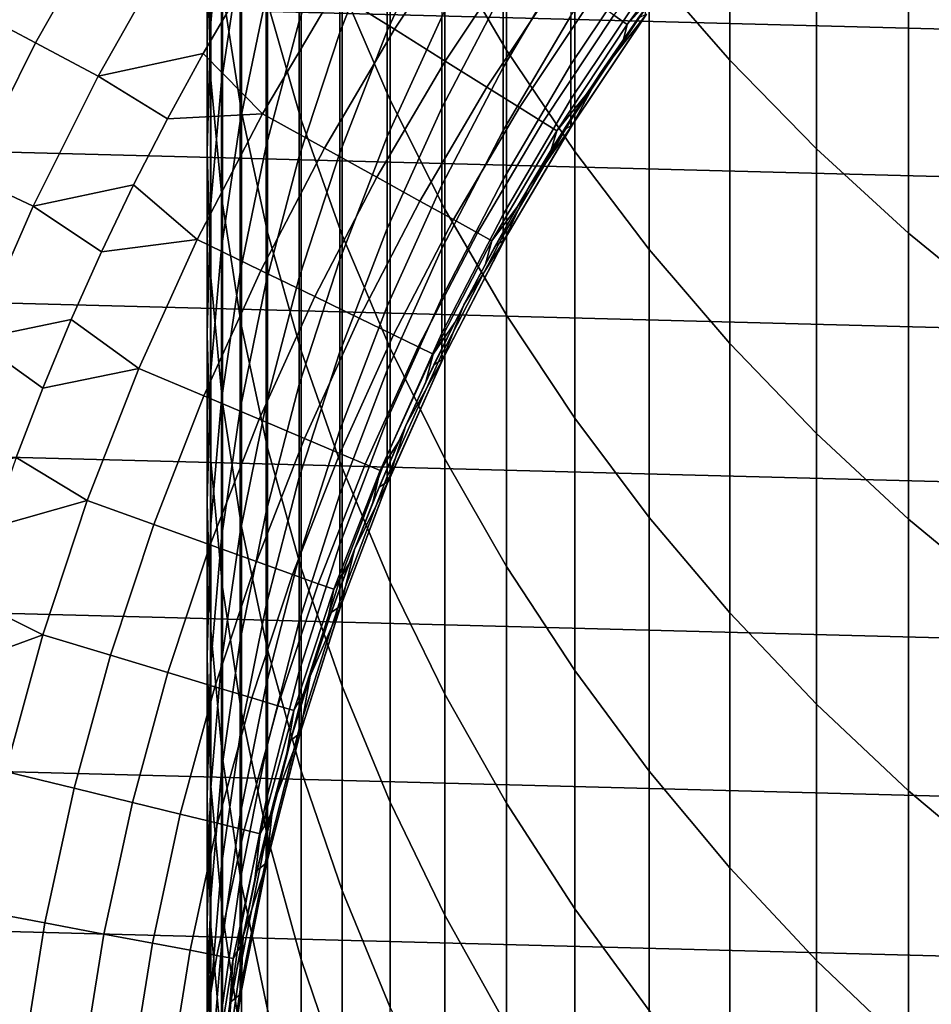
# Model space of a CAD drawing. Header units: metres. Extents: x -28 to 70, y -218 to 27.
# Tile 27 of 246: x -12.89 to -8.32, y -198.05 to -193.11. Entities that reach past the tile are written whole.
import ezdxf

# ---------------------------------------------------------------- set-up
doc = ezdxf.new("R2010")
doc.units = ezdxf.units.M
doc.layers.add('solid_10_261_002_XXX', color=7, linetype='CONTINUOUS')

msp = doc.modelspace()

# ---------------------------------------------------------------- linework, layer by layer
at = {"layer": 'solid_10_261_002_XXX'}
for points in [[(-10.756376, -191.349655, 404.387634), (-10.756376, -192.741074, 401.872986), (-10.447225, -193.266022, 402.154144), (-10.447225, -191.866745, 404.683044)], [(-9.731189, -191.368088, 407.762177), (-9.731189, -192.851669, 405.245728), (-9.326563, -193.316422, 405.51123), (-9.326563, -191.825409, 408.040283)], [(-11.876726, -191.549271, 389.026794), (-11.876726, -192.521027, 386.51239), (-11.932165, -193.147995, 386.744904), (-11.932165, -192.169647, 389.276337)], [(-11.272079, -191.64946, 401.2883), (-11.272079, -192.9561, 398.766602), (-11.031618, -193.516159, 399.04715), (-11.031618, -192.201645, 401.584045)], [(-11.949986, -191.737732, 392.047333), (-11.949986, -192.791931, 389.526642), (-11.930133, -193.414154, 389.776947), (-11.930133, -192.35289, 392.314514)], [(-11.284048, -191.761581, 380.635468), (-11.284048, -192.504059, 378.118408), (-11.487036, -193.119873, 378.290955), (-11.487036, -192.372452, 380.824768)], [(-11.645746, -191.80423, 398.189575), (-11.645746, -193.026169, 395.664795), (-11.477005, -193.614532, 395.939697), (-11.477005, -192.384857, 398.480438)], [(-11.872668, -191.828369, 395.105133), (-11.872668, -192.966049, 392.580841), (-11.777773, -193.575302, 392.84549), (-11.777773, -192.430161, 395.386322)], [(-9.326563, -191.825409, 408.040283), (-9.326563, -193.316422, 405.51123), (-8.892533, -193.760712, 405.765076), (-8.892533, -192.262619, 408.306152)], [(-11.783843, -191.89798, 386.281342), (-11.783843, -192.794617, 383.758423), (-11.876726, -193.423752, 383.972412), (-11.876726, -192.521027, 386.51239)], [(-11.045485, -191.900177, 377.949219), (-11.045485, -192.569214, 375.429382), (-11.284048, -193.17749, 375.582031), (-11.284048, -192.504059, 378.118408)], [(-10.447225, -191.866745, 404.683044), (-10.447225, -193.266022, 402.154144), (-10.105136, -193.774857, 402.426666), (-10.105136, -192.367935, 404.969391)], [(-10.772099, -191.974884, 375.280243), (-10.772099, -192.570999, 372.759338), (-11.045485, -193.169189, 372.892212), (-11.045485, -192.569214, 375.429382)], [(-11.932165, -192.169647, 389.276337), (-11.932165, -193.147995, 386.744904), (-11.949986, -193.776871, 386.978149), (-11.949986, -192.791931, 389.526642)], [(-11.65381, -192.171417, 383.546509), (-11.65381, -192.993256, 381.017151), (-11.783843, -193.622009, 381.212006), (-11.783843, -192.794617, 383.758423)], [(-11.031618, -192.201645, 401.584045), (-11.031618, -193.516159, 399.04715), (-10.756376, -194.063278, 399.321228), (-10.756376, -192.741074, 401.872986)], [(14.159966, -193.745605, 220.899994), (-13.810521, -193.013046, 220.899994), (-13.423374, -192.299973, 220.899994), (13.810521, -193.013046, 220.899994)], [(-8.892533, -192.262619, 408.306152), (-8.892533, -193.760712, 405.765076), (-8.430468, -194.183167, 406.006409), (-8.430468, -192.678314, 408.558929)], [(-11.930133, -192.35289, 392.314514), (-11.930133, -193.414154, 389.776947), (-11.872668, -194.034363, 390.026428), (-11.872668, -192.966049, 392.580841)], [(-11.487036, -192.372452, 380.824768), (-11.487036, -193.119873, 378.290955), (-11.65381, -193.745682, 378.466309), (-11.65381, -192.993256, 381.017151)], [(-11.477005, -192.384857, 398.480438), (-11.477005, -193.614532, 395.939697), (-11.272079, -194.193375, 396.210144), (-11.272079, -192.9561, 398.766602)], [(-11.010101, -193.161057, 296.501465), (-10.627852, -192.584839, 296.501465), (-10.918196, -192.380905, 295.15686), (-11.310887, -192.97287, 295.15686)], [(-10.124413, -192.396652, 367.48175), (-10.124413, -192.779587, 364.952271), (-10.464751, -193.352463, 365.031006), (-10.464751, -192.967148, 367.576111)], [(-10.105136, -192.367935, 404.969391), (-10.105136, -193.774857, 402.426666), (-9.731189, -194.265961, 402.689728), (-9.731189, -192.851669, 405.245728)], [(-12.809719, -193.229553, 291.156036), (-12.441626, -192.579163, 291.156036), (-12.699779, -192.424149, 289.798401), (-13.07551, -193.088028, 289.798401)], [(-11.777773, -192.430161, 395.386322), (-11.777773, -193.575302, 392.84549), (-11.645746, -194.178696, 393.107574), (-11.645746, -193.026169, 395.664795)], [(-11.284048, -192.504059, 378.118408), (-11.284048, -193.17749, 375.582031), (-11.487036, -193.797791, 375.737671), (-11.487036, -193.119873, 378.290955)], [(-11.876726, -192.521027, 386.51239), (-11.876726, -193.423752, 383.972412), (-11.932165, -194.056824, 384.187714), (-11.932165, -193.147995, 386.744904)], [(-10.464751, -192.512466, 370.109772), (-10.464751, -192.967148, 367.576111), (-10.772099, -193.555603, 367.673431), (-10.772099, -193.098038, 370.223114)], [(-9.752155, -192.538391, 362.352356), (-9.752155, -192.781174, 359.820923), (-10.124413, -193.33754, 359.866608), (-10.124413, -193.093292, 362.413239)], [(-12.496534, -193.396301, 292.50061), (-12.137441, -192.76181, 292.50061), (-12.441626, -192.579163, 291.156036), (-12.809719, -193.229553, 291.156036)], [(-11.045485, -192.569214, 375.429382), (-11.045485, -193.169189, 372.892212), (-11.284048, -193.781403, 373.028168), (-11.284048, -193.17749, 375.582031)], [(-10.772099, -192.570999, 372.759338), (-10.772099, -193.098038, 370.223114), (-11.045485, -193.699631, 370.339569), (-11.045485, -193.169189, 372.892212)], [(-10.754833, -193.320786, 297.8591), (-10.381447, -192.757919, 297.8591), (-10.627852, -192.584839, 296.501465), (-11.010101, -193.161057, 296.501465)], [(-9.841925, -193.136887, 303.376862), (-9.460045, -192.622879, 303.376862), (-9.524896, -192.57196, 301.988678), (-9.909393, -193.089508, 301.988678)], [(-9.669181, -192.943176, 304.757507), (-9.469687, -192.679443, 304.757507), (-9.460045, -192.622879, 303.376862), (-9.841925, -193.136887, 303.376862)], [(-8.430468, -192.678314, 408.558929), (-8.430468, -194.183167, 406.006409), (-7.941825, -194.582428, 406.234497), (-7.941825, -193.071182, 408.797852)], [(-10.756376, -192.741074, 401.872986), (-10.756376, -194.063278, 399.321228), (-10.447225, -194.595718, 399.587952), (-10.447225, -193.266022, 402.154144)], [(-11.781786, -192.961136, 293.828735), (-12.137441, -192.76181, 292.50061), (-12.496534, -193.396301, 292.50061), (-11.969428, -193.282776, 293.828735)], [(-11.949986, -192.791931, 389.526642), (-11.949986, -193.776871, 386.978149), (-11.930133, -194.405701, 387.211334), (-11.930133, -193.414154, 389.776947)], [(-11.783843, -192.794617, 383.758423), (-11.783843, -193.622009, 381.212006), (-11.876726, -194.256744, 381.408691), (-11.876726, -193.423752, 383.972412)], [(-10.545485, -193.451767, 299.227631), (-10.179368, -192.899872, 299.227631), (-10.381447, -192.757919, 297.8591), (-10.754833, -193.320786, 297.8591)], [(-10.124413, -192.779587, 364.952271), (-10.124413, -193.093292, 362.413239), (-10.464751, -193.668106, 362.476318), (-10.464751, -193.352463, 365.031006)], [(-9.752155, -192.781174, 359.820923), (-9.752155, -192.954712, 357.283783), (-10.124413, -193.512115, 357.31427), (-10.124413, -193.33754, 359.866608)], [(-9.731189, -192.851669, 405.245728), (-9.731189, -194.265961, 402.689728), (-9.326563, -194.737793, 402.942444), (-9.326563, -193.316422, 405.51123)], [(-10.382389, -193.553818, 300.604889), (-10.021934, -193.010452, 300.604889), (-10.179368, -192.899872, 299.227631), (-10.545485, -193.451767, 299.227631)], [(-9.977613, -193.383118, 320.899994), (-9.786756, -193.105972, 320.899994), (-9.669181, -192.943176, 304.757507), (-9.861334, -193.212311, 304.757507)], [(-9.861334, -193.212311, 304.757507), (-9.669181, -192.943176, 304.757507), (-9.841925, -193.136887, 303.376862)], [(-11.671517, -193.584885, 295.15686), (-11.310887, -192.97287, 295.15686), (-11.781786, -192.961136, 293.828735), (-11.969428, -193.282776, 293.828735)], [(-11.872668, -192.966049, 392.580841), (-11.872668, -194.034363, 390.026428), (-11.777773, -194.650604, 390.274323), (-11.777773, -193.575302, 392.84549)], [(-11.65381, -192.993256, 381.017151), (-11.65381, -193.745682, 378.466309), (-11.783843, -194.379532, 378.64389), (-11.783843, -193.622009, 381.212006)], [(-11.361141, -193.756805, 296.501465), (-11.010101, -193.161057, 296.501465), (-11.310887, -192.97287, 295.15686), (-11.671517, -193.584885, 295.15686)], [(-11.272079, -192.9561, 398.766602), (-11.272079, -194.193375, 396.210144), (-11.031618, -194.760895, 396.475311), (-11.031618, -193.516159, 399.04715)], [(-10.464751, -192.967148, 367.576111), (-10.464751, -193.352463, 365.031006), (-10.772099, -193.943344, 365.112213), (-10.772099, -193.555603, 367.673431)], [(-9.752155, -192.954712, 357.283783), (-9.752155, -193.058899, 354.742828), (-10.124413, -193.616928, 354.758087), (-10.124413, -193.512115, 357.31427)], [(14.470504, -194.495331, 220.899994), (-14.159966, -193.745605, 220.899994), (-13.810521, -193.013046, 220.899994), (14.159966, -193.745605, 220.899994)], [(-11.645746, -193.026169, 395.664795), (-11.645746, -194.178696, 393.107574), (-11.477005, -194.774338, 393.366302), (-11.477005, -193.614532, 395.939697)], [(-10.265801, -193.62677, 301.988678), (-9.909393, -193.089508, 301.988678), (-10.021934, -193.010452, 300.604889), (-10.382389, -193.553818, 300.604889)], [(-13.143843, -193.89801, 291.156036), (-12.809719, -193.229553, 291.156036), (-13.07551, -193.088028, 289.798401), (-13.416566, -193.77037, 289.798401)], [(-10.124413, -193.093292, 362.413239), (-10.124413, -193.33754, 359.866608), (-10.464751, -193.913849, 359.91394), (-10.464751, -193.668106, 362.476318)], [(-10.195907, -193.670502, 303.376862), (-9.841925, -193.136887, 303.376862), (-9.909393, -193.089508, 301.988678), (-10.265801, -193.62677, 301.988678)], [(-9.752155, -193.058899, 354.742828), (-9.752155, -193.093628, 352.200012), (-10.118354, -193.642212, 352.200012), (-10.124413, -193.616928, 354.758087)], [(-9.745869, -193.084793, 320.899994), (-10.118401, -193.642288, 320.899994), (-9.752155, -193.093628, 352.200012), (-9.745953, -193.084885, 352.200012)], [(-9.977613, -193.383118, 320.899994), (-10.118401, -193.642288, 320.899994), (-9.745869, -193.084793, 320.899994)], [(-10.118401, -193.642288, 320.899994), (-10.118354, -193.642212, 352.200012), (-9.752155, -193.093628, 352.200012)], [(-9.977613, -193.383118, 320.899994), (-9.745869, -193.084793, 320.899994), (-9.786756, -193.105972, 320.899994)], [(-11.487036, -193.119873, 378.290955), (-11.487036, -193.797791, 375.737671), (-11.65381, -194.428162, 375.895874), (-11.65381, -193.745682, 378.466309)], [(-10.772099, -193.098038, 370.223114), (-10.772099, -193.555603, 367.673431), (-11.045485, -194.160141, 367.773438), (-11.045485, -193.699631, 370.339569)], [(-10.045998, -193.486618, 304.757507), (-9.861334, -193.212311, 304.757507), (-9.841925, -193.136887, 303.376862), (-10.195907, -193.670502, 303.376862)], [(-11.932165, -193.147995, 386.744904), (-11.932165, -194.056824, 384.187714), (-11.949986, -194.691833, 384.403656), (-11.949986, -193.776871, 386.978149)], [(-11.284048, -193.17749, 375.582031), (-11.284048, -193.781403, 373.028168), (-11.487036, -194.405731, 373.16684), (-11.487036, -193.797791, 375.737671)], [(-11.097734, -193.90271, 297.8591), (-10.754833, -193.320786, 297.8591), (-11.010101, -193.161057, 296.501465), (-11.361141, -193.756805, 296.501465)], [(-11.045485, -193.169189, 372.892212), (-11.045485, -193.699631, 370.339569), (-11.284048, -194.315323, 370.458771), (-11.284048, -193.781403, 373.028168)], [(-12.82249, -194.048431, 292.50061), (-12.496534, -193.396301, 292.50061), (-12.809719, -193.229553, 291.156036), (-13.143843, -193.89801, 291.156036)], [(-10.160558, -193.66539, 320.899994), (-9.977613, -193.383118, 320.899994), (-9.861334, -193.212311, 304.757507), (-10.045998, -193.486618, 304.757507)], [(-12.148291, -193.60939, 293.828735), (-11.969428, -193.282776, 293.828735), (-12.496534, -193.396301, 292.50061)], [(-11.671517, -193.584885, 295.15686), (-11.969428, -193.282776, 293.828735), (-12.148291, -193.60939, 293.828735)], [(-10.447225, -193.266022, 402.154144), (-10.447225, -194.595718, 399.587952), (-10.105136, -195.111801, 399.846497), (-10.105136, -193.774857, 402.426666)], [(-10.881712, -194.022369, 299.227631), (-10.545485, -193.451767, 299.227631), (-10.754833, -193.320786, 297.8591), (-11.097734, -193.90271, 297.8591)], [(-10.124413, -193.33754, 359.866608), (-10.124413, -193.512115, 357.31427), (-10.464751, -194.089508, 357.345825), (-10.464751, -193.913849, 359.91394)], [(-9.326563, -193.316422, 405.51123), (-9.326563, -194.737793, 402.942444), (-8.892533, -195.188858, 403.184021), (-8.892533, -193.760712, 405.765076)], [(-10.464751, -193.352463, 365.031006), (-10.464751, -193.668106, 362.476318), (-10.772099, -194.260986, 362.541351), (-10.772099, -193.943344, 365.112213)], [(-10.160558, -193.66539, 320.899994), (-10.118401, -193.642288, 320.899994), (-9.977613, -193.383118, 320.899994)], [(-12.318244, -193.94072, 293.828735), (-12.148291, -193.60939, 293.828735), (-12.496534, -193.396301, 292.50061), (-12.82249, -194.048431, 292.50061)], [(-11.876726, -193.423752, 383.972412), (-11.876726, -194.256744, 381.408691), (-11.932165, -194.895462, 381.606628), (-11.932165, -194.056824, 384.187714)], [(-11.930133, -193.414154, 389.776947), (-11.930133, -194.405701, 387.211334), (-11.872668, -195.032501, 387.443787), (-11.872668, -194.034363, 390.026428)], [(-10.713415, -194.115601, 300.604889), (-10.382389, -193.553818, 300.604889), (-10.545485, -193.451767, 299.227631), (-10.881712, -194.022369, 299.227631)], [(-10.335512, -193.952744, 320.899994), (-10.160558, -193.66539, 320.899994), (-10.045998, -193.486618, 304.757507), (-10.223033, -193.76593, 304.757507)], [(-10.223033, -193.76593, 304.757507), (-10.045998, -193.486618, 304.757507), (-10.195907, -193.670502, 303.376862)], [(-11.031618, -193.516159, 399.04715), (-11.031618, -194.760895, 396.475311), (-10.756376, -195.315292, 396.734344), (-10.756376, -194.063278, 399.321228)], [(-10.124413, -193.512115, 357.31427), (-10.124413, -193.616928, 354.758087), (-10.464751, -194.194962, 354.773865), (-10.464751, -194.089508, 357.345825)], [(-11.999063, -194.215225, 295.15686), (-11.671517, -193.584885, 295.15686), (-12.148291, -193.60939, 293.828735), (-12.318244, -193.94072, 293.828735)], [(-11.679976, -194.370392, 296.501465), (-11.361141, -193.756805, 296.501465), (-11.671517, -193.584885, 295.15686), (-11.999063, -194.215225, 295.15686)], [(-11.777773, -193.575302, 392.84549), (-11.777773, -194.650604, 390.274323), (-11.645746, -195.260925, 390.519836), (-11.645746, -194.178696, 393.107574)], [(-10.772099, -193.555603, 367.673431), (-10.772099, -193.943344, 365.112213), (-11.045485, -194.5504, 365.195648), (-11.045485, -194.160141, 367.773438)], [(-10.59311, -194.182236, 301.988678), (-10.265801, -193.62677, 301.988678), (-10.382389, -193.553818, 300.604889), (-10.713415, -194.115601, 300.604889)], [(-11.783843, -193.622009, 381.212006), (-11.783843, -194.379532, 378.64389), (-11.876726, -195.019409, 378.823181), (-11.876726, -194.256744, 381.408691)], [(-11.477005, -193.614532, 395.939697), (-11.477005, -194.774338, 393.366302), (-11.272079, -195.360352, 393.62085), (-11.272079, -194.193375, 396.210144)], [(-10.520987, -194.222183, 303.376862), (-10.195907, -193.670502, 303.376862), (-10.265801, -193.62677, 301.988678), (-10.59311, -194.182236, 301.988678)], [(-10.124413, -193.616928, 354.758087), (-10.124413, -193.651871, 352.200012), (-10.45892, -194.219559, 352.200012), (-10.464751, -194.194962, 354.773865)], [(-10.118354, -193.642212, 352.200012), (-10.124413, -193.651871, 352.200012), (-10.124413, -193.616928, 354.758087)], [(-10.464751, -193.668106, 362.476318), (-10.464751, -193.913849, 359.91394), (-10.772099, -194.508286, 359.962769), (-10.772099, -194.260986, 362.541351)], [(-10.392304, -194.050003, 304.757507), (-10.223033, -193.76593, 304.757507), (-10.195907, -193.670502, 303.376862), (-10.520987, -194.222183, 303.376862)], [(-10.458916, -194.219589, 320.899994), (-10.45892, -194.219559, 352.200012), (-10.124413, -193.651871, 352.200012)], [(-10.118401, -193.642288, 320.899994), (-10.458916, -194.219589, 320.899994), (-10.124413, -193.651871, 352.200012), (-10.118354, -193.642212, 352.200012)], [(-10.335512, -193.952744, 320.899994), (-10.458916, -194.219589, 320.899994), (-10.118401, -193.642288, 320.899994)], [(-10.335512, -193.952744, 320.899994), (-10.118401, -193.642288, 320.899994), (-10.160558, -193.66539, 320.899994)], [(-11.045485, -193.699631, 370.339569), (-11.045485, -194.160141, 367.773438), (-11.284048, -194.77887, 367.875763), (-11.284048, -194.315323, 370.458771)], [(14.741282, -195.26001, 220.899994), (-14.470504, -194.495331, 220.899994), (-14.159966, -193.745605, 220.899994), (14.470504, -194.495331, 220.899994)], [(-11.949986, -193.776871, 386.978149), (-11.949986, -194.691833, 384.403656), (-11.930133, -195.326813, 384.619598), (-11.930133, -194.405701, 387.211334)], [(-11.65381, -193.745682, 378.466309), (-11.65381, -194.428162, 375.895874), (-11.783843, -195.066635, 376.056091), (-11.783843, -194.379532, 378.64389)], [(-11.409177, -194.502075, 297.8591), (-11.097734, -193.90271, 297.8591), (-11.361141, -193.756805, 296.501465), (-11.679976, -194.370392, 296.501465)], [(-11.284048, -193.781403, 373.028168), (-11.284048, -194.315323, 370.458771), (-11.487036, -194.943207, 370.580322), (-11.487036, -194.405731, 373.16684)], [(-10.502646, -194.245392, 320.899994), (-10.335512, -193.952744, 320.899994), (-10.223033, -193.76593, 304.757507), (-10.392304, -194.050003, 304.757507)], [(-10.105136, -193.774857, 402.426666), (-10.105136, -195.111801, 399.846497), (-9.731189, -195.609909, 400.096039), (-9.731189, -194.265961, 402.689728)], [(-8.892533, -193.760712, 405.765076), (-8.892533, -195.188858, 403.184021), (-8.430468, -195.617737, 403.413727), (-8.430468, -194.183167, 406.006409)], [(-11.487036, -193.797791, 375.737671), (-11.487036, -194.405731, 373.16684), (-11.65381, -195.040176, 373.307739), (-11.65381, -194.428162, 375.895874)], [(-13.114442, -194.716476, 292.50061), (-12.82249, -194.048431, 292.50061), (-13.143843, -193.89801, 291.156036), (-13.443111, -194.582809, 291.156036)], [(-11.187093, -194.610062, 299.227631), (-10.881712, -194.022369, 299.227631), (-11.097734, -193.90271, 297.8591), (-11.409177, -194.502075, 297.8591)], [(-10.464751, -193.913849, 359.91394), (-10.464751, -194.089508, 357.345825), (-10.772099, -194.685074, 357.378418), (-10.772099, -194.508286, 359.962769)], [(-12.479162, -194.27652, 293.828735), (-12.318244, -193.94072, 293.828735), (-12.82249, -194.048431, 292.50061)], [(-11.999063, -194.215225, 295.15686), (-12.318244, -193.94072, 293.828735), (-12.479162, -194.27652, 293.828735)], [(-10.772099, -193.943344, 365.112213), (-10.772099, -194.260986, 362.541351), (-11.045485, -194.870087, 362.608185), (-11.045485, -194.5504, 365.195648)], [(-10.502646, -194.245392, 320.899994), (-10.458916, -194.219589, 320.899994), (-10.335512, -193.952744, 320.899994)], [(-11.872668, -194.034363, 390.026428), (-11.872668, -195.032501, 387.443787), (-11.777773, -195.655273, 387.674774), (-11.777773, -194.650604, 390.274323)], [(-11.014073, -194.694199, 300.604889), (-10.713415, -194.115601, 300.604889), (-10.881712, -194.022369, 299.227631), (-11.187093, -194.610062, 299.227631)], [(-12.630928, -194.616577, 293.828735), (-12.479162, -194.27652, 293.828735), (-12.82249, -194.048431, 292.50061), (-13.114442, -194.716476, 292.50061)], [(-11.932165, -194.056824, 384.187714), (-11.932165, -194.895462, 381.606628), (-11.949986, -195.536148, 381.805145), (-11.949986, -194.691833, 384.403656)], [(-10.756376, -194.063278, 399.321228), (-10.756376, -195.315292, 396.734344), (-10.447225, -195.854813, 396.98642), (-10.447225, -194.595718, 399.587952)], [(-10.661496, -194.542542, 320.899994), (-10.502646, -194.245392, 320.899994), (-10.392304, -194.050003, 304.757507), (-10.553685, -194.338638, 304.757507)], [(-10.553685, -194.338638, 304.757507), (-10.392304, -194.050003, 304.757507), (-10.520987, -194.222183, 303.376862)], [(-10.890391, -194.754349, 301.988678), (-10.59311, -194.182236, 301.988678), (-10.713415, -194.115601, 300.604889), (-11.014073, -194.694199, 300.604889)], [(-10.464751, -194.089508, 357.345825), (-10.464751, -194.194962, 354.773865), (-10.772099, -194.791183, 354.790161), (-10.772099, -194.685074, 357.378418)], [(-11.645746, -194.178696, 393.107574), (-11.645746, -195.260925, 390.519836), (-11.477005, -195.863419, 390.762207), (-11.477005, -194.774338, 393.366302)], [(-11.045485, -194.160141, 367.773438), (-11.045485, -194.5504, 365.195648), (-11.284048, -195.171692, 365.281036), (-11.284048, -194.77887, 367.875763)], [(-10.816244, -194.790405, 303.376862), (-10.520987, -194.222183, 303.376862), (-10.59311, -194.182236, 301.988678), (-10.890391, -194.754349, 301.988678)], [(-8.430468, -194.183167, 406.006409), (-8.430468, -195.617737, 403.413727), (-7.941825, -196.023071, 403.630859), (-7.941825, -194.582428, 406.234497)], [(-12.292595, -194.862122, 295.15686), (-11.999063, -194.215225, 295.15686), (-12.479162, -194.27652, 293.828735), (-12.630928, -194.616577, 293.828735)], [(-11.965703, -195.000076, 296.501465), (-11.679976, -194.370392, 296.501465), (-11.999063, -194.215225, 295.15686), (-12.292595, -194.862122, 295.15686)], [(-11.272079, -194.193375, 396.210144), (-11.272079, -195.360352, 393.62085), (-11.031618, -195.934906, 393.870422), (-11.031618, -194.760895, 396.475311)], [(-10.707051, -194.631607, 304.757507), (-10.553685, -194.338638, 304.757507), (-10.520987, -194.222183, 303.376862), (-10.816244, -194.790405, 303.376862)], [(-10.464751, -194.194962, 354.773865), (-10.464751, -194.230118, 352.200012), (-10.766578, -194.815094, 352.200012), (-10.772099, -194.791183, 354.790161)], [(-10.766514, -194.814972, 320.899994), (-10.766578, -194.815094, 352.200012), (-10.464751, -194.230118, 352.200012)], [(-10.458916, -194.219589, 320.899994), (-10.766514, -194.814972, 320.899994), (-10.464751, -194.230118, 352.200012), (-10.45892, -194.219559, 352.200012)], [(-10.661496, -194.542542, 320.899994), (-10.766514, -194.814972, 320.899994), (-10.458916, -194.219589, 320.899994)], [(-10.661496, -194.542542, 320.899994), (-10.458916, -194.219589, 320.899994), (-10.502646, -194.245392, 320.899994)], [(-10.45892, -194.219559, 352.200012), (-10.464751, -194.230118, 352.200012), (-10.464751, -194.194962, 354.773865)], [(-11.876726, -194.256744, 381.408691), (-11.876726, -195.019409, 378.823181), (-11.932165, -195.6633, 379.003601), (-11.932165, -194.895462, 381.606628)], [(-10.772099, -194.260986, 362.541351), (-10.772099, -194.508286, 359.962769), (-11.045485, -195.118988, 360.012939), (-11.045485, -194.870087, 362.608185)], [(-9.731189, -194.265961, 402.689728), (-9.731189, -195.609909, 400.096039), (-9.326563, -196.088455, 400.335754), (-9.326563, -194.737793, 402.942444)], [(-11.284048, -194.315323, 370.458771), (-11.284048, -194.77887, 367.875763), (-11.487036, -195.409836, 367.980133), (-11.487036, -194.943207, 370.580322)], [(-11.688279, -195.117157, 297.8591), (-11.409177, -194.502075, 297.8591), (-11.679976, -194.370392, 296.501465), (-11.965703, -195.000076, 296.501465)], [(-11.783843, -194.379532, 378.64389), (-11.783843, -195.066635, 376.056091), (-11.876726, -195.711166, 376.217834), (-11.876726, -195.019409, 378.823181)], [(-10.811668, -194.843475, 320.899994), (-10.661496, -194.542542, 320.899994), (-10.553685, -194.338638, 304.757507), (-10.707051, -194.631607, 304.757507)], [(-11.930133, -194.405701, 387.211334), (-11.930133, -195.326813, 384.619598), (-11.872668, -195.959717, 384.834839), (-11.872668, -195.032501, 387.443787)], [(-11.65381, -194.428162, 375.895874), (-11.65381, -195.040176, 373.307739), (-11.783843, -195.682785, 373.450439), (-11.783843, -195.066635, 376.056091)], [(-11.487036, -194.405731, 373.16684), (-11.487036, -194.943207, 370.580322), (-11.65381, -195.581284, 370.703857), (-11.65381, -195.040176, 373.307739)], [(14.971889, -196.038467, 220.899994), (-14.741282, -195.26001, 220.899994), (-14.470504, -194.495331, 220.899994), (14.741282, -195.26001, 220.899994)], [(-11.460762, -195.213181, 299.227631), (-11.187093, -194.610062, 299.227631), (-11.409177, -194.502075, 297.8591), (-11.688279, -195.117157, 297.8591)], [(-10.772099, -194.508286, 359.962769), (-10.772099, -194.685074, 357.378418), (-11.045485, -195.296906, 357.411865), (-11.045485, -195.118988, 360.012939)], [(-11.045485, -194.5504, 365.195648), (-11.045485, -194.870087, 362.608185), (-11.284048, -195.493484, 362.676575), (-11.284048, -195.171692, 365.281036)], [(-10.811668, -194.843475, 320.899994), (-10.766514, -194.814972, 320.899994), (-10.661496, -194.542542, 320.899994)], [(-12.77343, -194.960602, 293.828735), (-12.630928, -194.616577, 293.828735), (-13.114442, -194.716476, 292.50061)], [(-12.292595, -194.862122, 295.15686), (-12.630928, -194.616577, 293.828735), (-12.77343, -194.960602, 293.828735)], [(-11.28351, -195.287979, 300.604889), (-11.014073, -194.694199, 300.604889), (-11.187093, -194.610062, 299.227631), (-11.460762, -195.213181, 299.227631)], [(-10.447225, -194.595718, 399.587952), (-10.447225, -195.854813, 396.98642), (-10.105136, -196.377762, 397.230774), (-10.105136, -195.111801, 399.846497)], [(-11.777773, -194.650604, 390.274323), (-11.777773, -195.655273, 387.674774), (-11.645746, -196.272095, 387.903503), (-11.645746, -195.260925, 390.519836)], [(-10.953393, -195.148666, 320.899994), (-10.811668, -194.843475, 320.899994), (-10.707051, -194.631607, 304.757507), (-10.852286, -194.92868, 304.757507)], [(-10.852286, -194.92868, 304.757507), (-10.707051, -194.631607, 304.757507), (-10.816244, -194.790405, 303.376862)], [(-12.906564, -195.308365, 293.828735), (-12.77343, -194.960602, 293.828735), (-13.114442, -194.716476, 292.50061), (-13.371616, -195.398651, 292.50061)], [(-11.949986, -194.691833, 384.403656), (-11.949986, -195.536148, 381.805145), (-11.930133, -196.176773, 382.003693), (-11.930133, -195.326813, 384.619598)], [(-11.156803, -195.341461, 301.988678), (-10.890391, -194.754349, 301.988678), (-11.014073, -194.694199, 300.604889), (-11.28351, -195.287979, 300.604889)], [(-10.772099, -194.685074, 357.378418), (-10.772099, -194.791183, 354.790161), (-11.045485, -195.403717, 354.806915), (-11.045485, -195.296906, 357.411865)], [(-11.477005, -194.774338, 393.366302), (-11.477005, -195.863419, 390.762207), (-11.272079, -196.456177, 391.000641), (-11.272079, -195.360352, 393.62085)], [(-11.080841, -195.37352, 303.376862), (-10.816244, -194.790405, 303.376862), (-10.890391, -194.754349, 301.988678), (-11.156803, -195.341461, 301.988678)], [(-11.031618, -194.760895, 396.475311), (-11.031618, -195.934906, 393.870422), (-10.756376, -196.49617, 394.114197), (-10.756376, -195.315292, 396.734344)], [(-9.326563, -194.737793, 402.942444), (-9.326563, -196.088455, 400.335754), (-8.892533, -196.545959, 400.564941), (-8.892533, -195.188858, 403.184021)], [(-11.284048, -194.77887, 367.875763), (-11.284048, -195.171692, 365.281036), (-11.487036, -195.805267, 365.368134), (-11.487036, -195.409836, 367.980133)], [(-10.98928, -195.22966, 304.757507), (-10.852286, -194.92868, 304.757507), (-10.816244, -194.790405, 303.376862), (-11.080841, -195.37352, 303.376862)], [(-10.772099, -194.791183, 354.790161), (-10.772099, -194.826569, 352.200012), (-11.04036, -195.426926, 352.200012), (-11.045485, -195.403717, 354.806915)], [(-10.766514, -194.814972, 320.899994), (-11.040406, -195.427078, 320.899994), (-10.772099, -194.826569, 352.200012), (-10.766578, -194.815094, 352.200012)], [(-10.953393, -195.148666, 320.899994), (-11.040406, -195.427078, 320.899994), (-10.766514, -194.814972, 320.899994)], [(-10.953393, -195.148666, 320.899994), (-10.766514, -194.814972, 320.899994), (-10.811668, -194.843475, 320.899994)], [(-10.766578, -194.815094, 352.200012), (-10.772099, -194.826569, 352.200012), (-10.772099, -194.791183, 354.790161)], [(-12.551283, -195.523712, 295.15686), (-12.292595, -194.862122, 295.15686), (-12.77343, -194.960602, 293.828735), (-12.906564, -195.308365, 293.828735)], [(-12.217512, -195.644073, 296.501465), (-11.965703, -195.000076, 296.501465), (-12.292595, -194.862122, 295.15686), (-12.551283, -195.523712, 295.15686)], [(-11.045485, -194.870087, 362.608185), (-11.045485, -195.118988, 360.012939), (-11.284048, -195.744019, 360.06427), (-11.284048, -195.493484, 362.676575)], [(-11.040406, -195.427078, 320.899994), (-11.04036, -195.426926, 352.200012), (-10.772099, -194.826569, 352.200012)], [(-11.932165, -194.895462, 381.606628), (-11.932165, -195.6633, 379.003601), (-11.949986, -196.309158, 379.18457), (-11.949986, -195.536148, 381.805145)], [(-11.487036, -194.943207, 370.580322), (-11.487036, -195.409836, 367.980133), (-11.65381, -196.051041, 368.086182), (-11.65381, -195.581284, 370.703857)], [(-11.086534, -195.457748, 320.899994), (-10.953393, -195.148666, 320.899994), (-10.852286, -194.92868, 304.757507), (-10.98928, -195.22966, 304.757507)], [(-11.93425, -195.746231, 297.8591), (-11.688279, -195.117157, 297.8591), (-11.965703, -195.000076, 296.501465), (-12.217512, -195.644073, 296.501465)], [(-11.876726, -195.019409, 378.823181), (-11.876726, -195.711166, 376.217834), (-11.932165, -196.359726, 376.380585), (-11.932165, -195.6633, 379.003601)], [(-11.783843, -195.066635, 376.056091), (-11.783843, -195.682785, 373.450439), (-11.876726, -196.331497, 373.594513), (-11.876726, -195.711166, 376.217834)], [(-11.872668, -195.032501, 387.443787), (-11.872668, -195.959717, 384.834839), (-11.777773, -196.588577, 385.048706), (-11.777773, -195.655273, 387.674774)], [(-11.65381, -195.040176, 373.307739), (-11.65381, -195.581284, 370.703857), (-11.783843, -196.227539, 370.828979), (-11.783843, -195.682785, 373.450439)], [(-11.701944, -195.830002, 299.227631), (-11.460762, -195.213181, 299.227631), (-11.688279, -195.117157, 297.8591), (-11.93425, -195.746231, 297.8591)], [(-11.045485, -195.118988, 360.012939), (-11.045485, -195.296906, 357.411865), (-11.284048, -195.923111, 357.446106), (-11.284048, -195.744019, 360.06427)], [(-10.105136, -195.111801, 399.846497), (-10.105136, -196.377762, 397.230774), (-9.731189, -196.882507, 397.466583), (-9.731189, -195.609909, 400.096039)], [(-11.086534, -195.457748, 320.899994), (-11.040406, -195.427078, 320.899994), (-10.953393, -195.148666, 320.899994)], [(-11.520963, -195.895264, 300.604889), (-11.28351, -195.287979, 300.604889), (-11.460762, -195.213181, 299.227631), (-11.701944, -195.830002, 299.227631)], [(-11.284048, -195.171692, 365.281036), (-11.284048, -195.493484, 362.676575), (-11.487036, -196.129196, 362.746307), (-11.487036, -195.805267, 365.368134)], [(-8.892533, -195.188858, 403.184021), (-8.892533, -196.545959, 400.564941), (-8.430468, -196.980942, 400.782837), (-8.430468, -195.617737, 403.413727)], [(15.161278, -196.827393, 220.899994), (-14.971889, -196.038467, 220.899994), (-14.741282, -195.26001, 220.899994), (14.971889, -196.038467, 220.899994)], [(-11.645746, -195.260925, 390.519836), (-11.645746, -196.272095, 387.903503), (-11.477005, -196.880981, 388.129333), (-11.477005, -195.863419, 390.762207)], [(-11.210852, -195.770203, 320.899994), (-11.086534, -195.457748, 320.899994), (-10.98928, -195.22966, 304.757507), (-11.117929, -195.534286, 304.757507)], [(-11.117929, -195.534286, 304.757507), (-10.98928, -195.22966, 304.757507), (-11.080841, -195.37352, 303.376862)], [(-12.551283, -195.523712, 295.15686), (-12.906564, -195.308365, 293.828735), (-13.030231, -195.659607, 293.828735)], [(-11.391589, -195.941925, 301.988678), (-11.156803, -195.341461, 301.988678), (-11.28351, -195.287979, 300.604889), (-11.520963, -195.895264, 300.604889)], [(-11.045485, -195.296906, 357.411865), (-11.045485, -195.403717, 354.806915), (-11.284048, -196.030609, 354.824036), (-11.284048, -195.923111, 357.446106)], [(-10.756376, -195.315292, 396.734344), (-10.756376, -196.49617, 394.114197), (-10.447225, -197.042374, 394.35144), (-10.447225, -195.854813, 396.98642)], [(-11.930133, -195.326813, 384.619598), (-11.930133, -196.176773, 382.003693), (-11.872668, -196.815323, 382.201569), (-11.872668, -195.959717, 384.834839)], [(-11.314029, -195.969894, 303.376862), (-11.080841, -195.37352, 303.376862), (-11.156803, -195.341461, 301.988678), (-11.391589, -195.941925, 301.988678)], [(-11.272079, -195.360352, 393.62085), (-11.272079, -196.456177, 391.000641), (-11.031618, -197.037323, 391.234406), (-11.031618, -195.934906, 393.870422)], [(-11.487036, -195.409836, 367.980133), (-11.487036, -195.805267, 365.368134), (-11.65381, -196.449127, 365.456635), (-11.65381, -196.051041, 368.086182)], [(-11.238135, -195.842346, 304.757507), (-11.117929, -195.534286, 304.757507), (-11.080841, -195.37352, 303.376862), (-11.314029, -195.969894, 303.376862)], [(-11.045485, -195.403717, 354.806915), (-11.045485, -195.439316, 352.200012), (-11.279406, -196.053162, 352.200012), (-11.284048, -196.030609, 354.824036)], [(-11.04036, -195.426926, 352.200012), (-11.045485, -195.439316, 352.200012), (-11.045485, -195.403717, 354.806915)], [(-11.279355, -196.05307, 320.899994), (-11.279406, -196.053162, 352.200012), (-11.045485, -195.439316, 352.200012)], [(-11.040406, -195.427078, 320.899994), (-11.279355, -196.05307, 320.899994), (-11.045485, -195.439316, 352.200012), (-11.04036, -195.426926, 352.200012)], [(-11.210852, -195.770203, 320.899994), (-11.279355, -196.05307, 320.899994), (-11.040406, -195.427078, 320.899994)], [(-11.210852, -195.770203, 320.899994), (-11.040406, -195.427078, 320.899994), (-11.086534, -195.457748, 320.899994)], [(-11.284048, -195.493484, 362.676575), (-11.284048, -195.744019, 360.06427), (-11.487036, -196.381409, 360.116638), (-11.487036, -196.129196, 362.746307)], [(-12.774393, -196.198135, 295.15686), (-12.551283, -195.523712, 295.15686), (-13.030231, -195.659607, 293.828735), (-13.144342, -196.014069, 293.828735)], [(-12.434689, -196.300568, 296.501465), (-12.217512, -195.644073, 296.501465), (-12.551283, -195.523712, 295.15686), (-12.774393, -196.198135, 295.15686)], [(-11.949986, -195.536148, 381.805145), (-11.949986, -196.309158, 379.18457), (-11.930133, -196.954971, 379.365509), (-11.930133, -196.176773, 382.003693)], [(-11.326477, -196.086395, 320.899994), (-11.210852, -195.770203, 320.899994), (-11.117929, -195.534286, 304.757507), (-11.238135, -195.842346, 304.757507)], [(-11.65381, -195.581284, 370.703857), (-11.65381, -196.051041, 368.086182), (-11.783843, -196.70047, 368.193573), (-11.783843, -196.227539, 370.828979)], [(-9.731189, -195.609909, 400.096039), (-9.731189, -196.882507, 397.466583), (-9.326563, -197.367432, 397.693146), (-9.326563, -196.088455, 400.335754)], [(-12.146392, -196.387497, 297.8591), (-11.93425, -195.746231, 297.8591), (-12.217512, -195.644073, 296.501465), (-12.434689, -196.300568, 296.501465)], [(-11.932165, -195.6633, 379.003601), (-11.932165, -196.359726, 376.380585), (-11.949986, -197.0103, 376.543823), (-11.949986, -196.309158, 379.18457)], [(-11.777773, -195.655273, 387.674774), (-11.777773, -196.588577, 385.048706), (-11.645746, -197.211395, 385.260529), (-11.645746, -196.272095, 387.903503)], [(-8.430468, -195.617737, 403.413727), (-8.430468, -196.980942, 400.782837), (-7.941825, -197.392075, 400.9888), (-7.941825, -196.023071, 403.630859)], [(-11.876726, -195.711166, 376.217834), (-11.876726, -196.331497, 373.594513), (-11.932165, -196.984268, 373.739502), (-11.932165, -196.359726, 376.380585)], [(-11.783843, -195.682785, 373.450439), (-11.783843, -196.227539, 370.828979), (-11.876726, -196.879929, 370.955261), (-11.876726, -196.331497, 373.594513)], [(-11.909957, -196.458786, 299.227631), (-11.701944, -195.830002, 299.227631), (-11.93425, -195.746231, 297.8591), (-12.146392, -196.387497, 297.8591)], [(-11.284048, -195.744019, 360.06427), (-11.284048, -195.923111, 357.446106), (-11.487036, -196.561691, 357.481049), (-11.487036, -196.381409, 360.116638)], [(-11.487036, -195.805267, 365.368134), (-11.487036, -196.129196, 362.746307), (-11.65381, -196.775253, 362.8172), (-11.65381, -196.449127, 365.456635)], [(-11.326477, -196.086395, 320.899994), (-11.279355, -196.05307, 320.899994), (-11.210852, -195.770203, 320.899994)], [(-11.725758, -196.514328, 300.604889), (-11.520963, -195.895264, 300.604889), (-11.701944, -195.830002, 299.227631), (-11.909957, -196.458786, 299.227631)], [(-11.433315, -196.406021, 320.899994), (-11.326477, -196.086395, 320.899994), (-11.238135, -195.842346, 304.757507), (-11.349807, -196.15361, 304.757507)], [(-11.349807, -196.15361, 304.757507), (-11.238135, -195.842346, 304.757507), (-11.314029, -195.969894, 303.376862)], [(-10.447225, -195.854813, 396.98642), (-10.447225, -197.042374, 394.35144), (-10.105136, -197.571808, 394.581421), (-10.105136, -196.377762, 397.230774)], [(-11.594085, -196.554031, 301.988678), (-11.391589, -195.941925, 301.988678), (-11.520963, -195.895264, 300.604889), (-11.725758, -196.514328, 300.604889)], [(-11.477005, -195.863419, 390.762207), (-11.477005, -196.880981, 388.129333), (-11.272079, -197.480026, 388.351501), (-11.272079, -196.456177, 391.000641)], [(-11.872668, -195.959717, 384.834839), (-11.872668, -196.815323, 382.201569), (-11.777773, -197.449799, 382.398163), (-11.777773, -196.588577, 385.048706)], [(-11.515146, -196.577835, 303.376862), (-11.314029, -195.969894, 303.376862), (-11.391589, -195.941925, 301.988678), (-11.594085, -196.554031, 301.988678)], [(-11.284048, -195.923111, 357.446106), (-11.284048, -196.030609, 354.824036), (-11.487036, -196.669907, 354.841492), (-11.487036, -196.561691, 357.481049)], [(-11.031618, -195.934906, 393.870422), (-11.031618, -197.037323, 391.234406), (-10.756376, -197.605042, 391.462799), (-10.756376, -196.49617, 394.114197)], [(-11.45286, -196.467819, 304.757507), (-11.349807, -196.15361, 304.757507), (-11.314029, -195.969894, 303.376862), (-11.515146, -196.577835, 303.376862)], [(15.309128, -197.625046, 220.899994), (-15.161278, -196.827393, 220.899994), (-14.971889, -196.038467, 220.899994), (15.161278, -196.827393, 220.899994)], [(-12.774393, -196.198135, 295.15686), (-13.144342, -196.014069, 293.828735), (-13.248813, -196.37149, 293.828735)], [(-11.65381, -196.051041, 368.086182), (-11.65381, -196.449127, 365.456635), (-11.783843, -197.101257, 365.546265), (-11.783843, -196.70047, 368.193573)], [(-11.284048, -196.030609, 354.824036), (-11.284048, -196.066452, 352.200012), (-11.482962, -196.691818, 352.200012), (-11.487036, -196.669907, 354.841492)], [(-11.279355, -196.05307, 320.899994), (-11.482976, -196.691864, 320.899994), (-11.284048, -196.066452, 352.200012), (-11.279406, -196.053162, 352.200012)], [(-11.433315, -196.406021, 320.899994), (-11.482976, -196.691864, 320.899994), (-11.279355, -196.05307, 320.899994)], [(-11.433315, -196.406021, 320.899994), (-11.279355, -196.05307, 320.899994), (-11.326477, -196.086395, 320.899994)], [(-11.279406, -196.053162, 352.200012), (-11.284048, -196.066452, 352.200012), (-11.284048, -196.030609, 354.824036)], [(-11.482976, -196.691864, 320.899994), (-11.482962, -196.691818, 352.200012), (-11.284048, -196.066452, 352.200012)], [(-9.326563, -196.088455, 400.335754), (-9.326563, -197.367432, 397.693146), (-8.892533, -197.831009, 397.90976), (-8.892533, -196.545959, 400.564941)], [(-11.487036, -196.129196, 362.746307), (-11.487036, -196.381409, 360.116638), (-11.65381, -197.029144, 360.16983), (-11.65381, -196.775253, 362.8172)], [(-11.531064, -196.72818, 320.899994), (-11.433315, -196.406021, 320.899994), (-11.349807, -196.15361, 304.757507), (-11.45286, -196.467819, 304.757507)], [(-12.961293, -196.883469, 295.15686), (-12.774393, -196.198135, 295.15686), (-13.248813, -196.37149, 293.828735), (-13.343566, -196.731598, 293.828735)], [(-12.616618, -196.967682, 296.501465), (-12.434689, -196.300568, 296.501465), (-12.774393, -196.198135, 295.15686), (-12.961293, -196.883469, 295.15686)], [(-11.930133, -196.176773, 382.003693), (-11.930133, -196.954971, 379.365509), (-11.872668, -197.598694, 379.545868), (-11.872668, -196.815323, 382.201569)], [(-11.783843, -196.227539, 370.828979), (-11.783843, -196.70047, 368.193573), (-11.876726, -197.356079, 368.302002), (-11.876726, -196.879929, 370.955261)], [(-12.324103, -197.039139, 297.8591), (-12.146392, -196.387497, 297.8591), (-12.434689, -196.300568, 296.501465), (-12.616618, -196.967682, 296.501465)], [(-11.645746, -196.272095, 387.903503), (-11.645746, -197.211395, 385.260529), (-11.477005, -197.826233, 385.469635), (-11.477005, -196.880981, 388.129333)], [(-11.949986, -196.309158, 379.18457), (-11.949986, -197.0103, 376.543823), (-11.930133, -197.660812, 376.707062), (-11.930133, -196.954971, 379.365509)], [(-11.876726, -196.331497, 373.594513), (-11.876726, -196.879929, 370.955261), (-11.932165, -197.536423, 371.082367), (-11.932165, -196.984268, 373.739502)], [(-12.084209, -197.097748, 299.227631), (-11.909957, -196.458786, 299.227631), (-12.146392, -196.387497, 297.8591), (-12.324103, -197.039139, 297.8591)], [(-11.932165, -196.359726, 376.380585), (-11.932165, -196.984268, 373.739502), (-11.949986, -197.639053, 373.884918), (-11.949986, -197.0103, 376.543823)], [(-11.487036, -196.381409, 360.116638), (-11.487036, -196.561691, 357.481049), (-11.65381, -197.210632, 357.516541), (-11.65381, -197.029144, 360.16983)], [(-10.105136, -196.377762, 397.230774), (-10.105136, -197.571808, 394.581421), (-9.731189, -198.082794, 394.803375), (-9.731189, -196.882507, 397.466583)], [(-11.65381, -196.449127, 365.456635), (-11.65381, -196.775253, 362.8172), (-11.783843, -197.429581, 362.888977), (-11.783843, -197.101257, 365.546265)], [(-11.531064, -196.72818, 320.899994), (-11.482976, -196.691864, 320.899994), (-11.433315, -196.406021, 320.899994)], [(-11.897315, -197.143402, 300.604889), (-11.725758, -196.514328, 300.604889), (-11.909957, -196.458786, 299.227631), (-12.084209, -197.097748, 299.227631)], [(-11.619631, -197.052658, 320.899994), (-11.531064, -196.72818, 320.899994), (-11.45286, -196.467819, 304.757507), (-11.547216, -196.78476, 304.757507)], [(-11.547216, -196.78476, 304.757507), (-11.45286, -196.467819, 304.757507), (-11.515146, -196.577835, 303.376862)], [(-11.272079, -196.456177, 391.000641), (-11.272079, -197.480026, 388.351501), (-11.031618, -198.067337, 388.569305), (-11.031618, -197.037323, 391.234406)], [(-10.756376, -196.49617, 394.114197), (-10.756376, -197.605042, 391.462799), (-10.447225, -198.157532, 391.685028), (-10.447225, -197.042374, 394.35144)], [(-11.763716, -197.176041, 301.988678), (-11.594085, -196.554031, 301.988678), (-11.725758, -196.514328, 300.604889), (-11.897315, -197.143402, 300.604889)], [(-11.683621, -197.195618, 303.376862), (-11.515146, -196.577835, 303.376862), (-11.594085, -196.554031, 301.988678), (-11.763716, -197.176041, 301.988678)], [(-8.892533, -196.545959, 400.564941), (-8.892533, -197.831009, 397.90976), (-8.430468, -198.27179, 398.115723), (-8.430468, -196.980942, 400.782837)], [(-11.777773, -196.588577, 385.048706), (-11.777773, -197.449799, 382.398163), (-11.645746, -198.078171, 382.592896), (-11.645746, -197.211395, 385.260529)], [(-11.632803, -197.104172, 304.757507), (-11.547216, -196.78476, 304.757507), (-11.515146, -196.577835, 303.376862), (-11.683621, -197.195618, 303.376862)], [(-11.487036, -196.561691, 357.481049), (-11.487036, -196.669907, 354.841492), (-11.65381, -197.31958, 354.859253), (-11.65381, -197.210632, 357.516541)], [(-11.783843, -196.70047, 368.193573), (-11.783843, -197.101257, 365.546265), (-11.876726, -197.759583, 365.636749), (-11.876726, -197.356079, 368.302002)], [(-11.487036, -196.669907, 354.841492), (-11.487036, -196.705994, 352.200012), (-11.650389, -197.340881, 352.200012), (-11.65381, -197.31958, 354.859253)], [(-11.482976, -196.691864, 320.899994), (-11.650382, -197.340927, 320.899994), (-11.487036, -196.705994, 352.200012), (-11.482962, -196.691818, 352.200012)], [(-11.619631, -197.052658, 320.899994), (-11.650382, -197.340927, 320.899994), (-11.482976, -196.691864, 320.899994)], [(-11.619631, -197.052658, 320.899994), (-11.482976, -196.691864, 320.899994), (-11.531064, -196.72818, 320.899994)], [(-11.482962, -196.691818, 352.200012), (-11.487036, -196.705994, 352.200012), (-11.487036, -196.669907, 354.841492)], [(-11.650382, -197.340927, 320.899994), (-11.650389, -197.340881, 352.200012), (-11.487036, -196.705994, 352.200012)], [(-11.65381, -196.775253, 362.8172), (-11.65381, -197.029144, 360.16983), (-11.783843, -197.685196, 360.223724), (-11.783843, -197.429581, 362.888977)], [(-11.699132, -197.379776, 320.899994), (-11.619631, -197.052658, 320.899994), (-11.547216, -196.78476, 304.757507), (-11.632803, -197.104172, 304.757507)], [(15.415094, -198.429962, 220.899994), (-15.309128, -197.625046, 220.899994), (-15.161278, -196.827393, 220.899994), (15.309128, -197.625046, 220.899994)], [(-11.872668, -196.815323, 382.201569), (-11.872668, -197.598694, 379.545868), (-11.777773, -198.238297, 379.725067), (-11.777773, -197.449799, 382.398163)], [(-12.762785, -197.643524, 296.501465), (-12.616618, -196.967682, 296.501465), (-12.961293, -196.883469, 295.15686), (-13.111452, -197.577789, 295.15686)], [(-11.876726, -196.879929, 370.955261), (-11.876726, -197.356079, 368.302002), (-11.932165, -198.015808, 368.411133), (-11.932165, -197.536423, 371.082367)], [(-11.477005, -196.880981, 388.129333), (-11.477005, -197.826233, 385.469635), (-11.272079, -198.431122, 385.675354), (-11.272079, -197.480026, 388.351501)], [(-9.731189, -196.882507, 397.466583), (-9.731189, -198.082794, 394.803375), (-9.326563, -198.57373, 395.016602), (-9.326563, -197.367432, 397.693146)], [(-12.466881, -197.699326, 297.8591), (-12.324103, -197.039139, 297.8591), (-12.616618, -196.967682, 296.501465), (-12.762785, -197.643524, 296.501465)], [(-11.932165, -196.984268, 373.739502), (-11.932165, -197.536423, 371.082367), (-11.949986, -198.194946, 371.209839), (-11.949986, -197.639053, 373.884918)], [(-11.930133, -196.954971, 379.365509), (-11.930133, -197.660812, 376.707062), (-11.872668, -198.309219, 376.869781), (-11.872668, -197.598694, 379.545868)], [(-8.430468, -196.980942, 400.782837), (-8.430468, -198.27179, 398.115723), (-7.941825, -198.688385, 398.310364), (-7.941825, -197.392075, 400.9888)], [(-12.224208, -197.745087, 299.227631), (-12.084209, -197.097748, 299.227631), (-12.324103, -197.039139, 297.8591), (-12.466881, -197.699326, 297.8591)], [(-11.949986, -197.0103, 376.543823), (-11.949986, -197.639053, 373.884918), (-11.930133, -198.293777, 374.030334), (-11.930133, -197.660812, 376.707062)], [(-11.65381, -197.029144, 360.16983), (-11.65381, -197.210632, 357.516541), (-11.783843, -197.867905, 357.55249), (-11.783843, -197.685196, 360.223724)], [(-11.031618, -197.037323, 391.234406), (-11.031618, -198.067337, 388.569305), (-10.756376, -198.641083, 388.782074), (-10.756376, -197.605042, 391.462799)], [(-10.447225, -197.042374, 394.35144), (-10.447225, -198.157532, 391.685028), (-10.105136, -198.693039, 391.900452), (-10.105136, -197.571808, 394.581421)], [(-11.699132, -197.379776, 320.899994), (-11.650382, -197.340927, 320.899994), (-11.619631, -197.052658, 320.899994)], [(-12.035148, -197.780731, 300.604889), (-11.897315, -197.143402, 300.604889), (-12.084209, -197.097748, 299.227631), (-12.224208, -197.745087, 299.227631)], [(-11.900001, -197.806213, 301.988678), (-11.763716, -197.176041, 301.988678), (-11.897315, -197.143402, 300.604889), (-12.035148, -197.780731, 300.604889)], [(-11.783843, -197.101257, 365.546265), (-11.783843, -197.429581, 362.888977), (-11.876726, -198.090134, 362.961456), (-11.876726, -197.759583, 365.636749)], [(-11.769417, -197.708878, 320.899994), (-11.699132, -197.379776, 320.899994), (-11.632803, -197.104172, 304.757507), (-11.709557, -197.425827, 304.757507)], [(-11.709557, -197.425827, 304.757507), (-11.632803, -197.104172, 304.757507), (-11.683621, -197.195618, 303.376862)], [(-11.818979, -197.821487, 303.376862), (-11.683621, -197.195618, 303.376862), (-11.763716, -197.176041, 301.988678), (-11.900001, -197.806213, 301.988678)], [(-11.777418, -197.749466, 304.757507), (-11.709557, -197.425827, 304.757507), (-11.683621, -197.195618, 303.376862), (-11.818979, -197.821487, 303.376862)], [(-11.65381, -197.210632, 357.516541), (-11.65381, -197.31958, 354.859253), (-11.783843, -197.9776, 354.877228), (-11.783843, -197.867905, 357.55249)], [(-11.645746, -197.211395, 385.260529), (-11.645746, -198.078171, 382.592896), (-11.477005, -198.698486, 382.785126), (-11.477005, -197.826233, 385.469635)], [(-11.65381, -197.31958, 354.859253), (-11.65381, -197.355911, 352.200012), (-11.781158, -197.998306, 352.200012), (-11.783843, -197.9776, 354.877228)], [(-11.650382, -197.340927, 320.899994), (-11.781127, -197.998154, 320.899994), (-11.65381, -197.355911, 352.200012), (-11.650389, -197.340881, 352.200012)], [(-11.769417, -197.708878, 320.899994), (-11.781127, -197.998154, 320.899994), (-11.650382, -197.340927, 320.899994)], [(-11.769417, -197.708878, 320.899994), (-11.650382, -197.340927, 320.899994), (-11.699132, -197.379776, 320.899994)], [(-11.650389, -197.340881, 352.200012), (-11.65381, -197.355911, 352.200012), (-11.65381, -197.31958, 354.859253)], [(-11.876726, -197.356079, 368.302002), (-11.876726, -197.759583, 365.636749), (-11.932165, -198.422028, 365.727783), (-11.932165, -198.015808, 368.411133)], [(-11.781127, -197.998154, 320.899994), (-11.781158, -197.998306, 352.200012), (-11.65381, -197.355911, 352.200012)], [(-9.326563, -197.367432, 397.693146), (-9.326563, -198.57373, 395.016602), (-8.892533, -199.04306, 395.220459), (-8.892533, -197.831009, 397.90976)], [(-11.783843, -197.429581, 362.888977), (-11.783843, -197.685196, 360.223724), (-11.876726, -198.347473, 360.278107), (-11.876726, -198.090134, 362.961456)], [(-11.830387, -198.039612, 320.899994), (-11.769417, -197.708878, 320.899994), (-11.709557, -197.425827, 304.757507), (-11.777418, -197.749466, 304.757507)], [(-11.777773, -197.449799, 382.398163), (-11.777773, -198.238297, 379.725067), (-11.645746, -198.87175, 379.902557), (-11.645746, -198.078171, 382.592896)], [(-11.272079, -197.480026, 388.351501), (-11.272079, -198.431122, 385.675354), (-11.031618, -199.02417, 385.877045), (-11.031618, -198.067337, 388.569305)], [(-11.932165, -197.536423, 371.082367), (-11.932165, -198.015808, 368.411133), (-11.949986, -198.677551, 368.520569), (-11.949986, -198.194946, 371.209839)], [(-12.872774, -198.326202, 296.501465), (-12.762785, -197.643524, 296.501465), (-13.111452, -197.577789, 295.15686), (-13.224446, -198.279114, 295.15686)], [(-10.105136, -197.571808, 394.581421), (-10.105136, -198.693039, 391.900452), (-9.731189, -199.2099, 392.108368), (-9.731189, -198.082794, 394.803375)], [(15.478722, -199.238312, 220.899994), (-15.415094, -198.429962, 220.899994), (-15.309128, -197.625046, 220.899994), (15.415094, -198.429962, 220.899994)], [(-11.949986, -197.639053, 373.884918), (-11.949986, -198.194946, 371.209839), (-11.930133, -198.853394, 371.337311), (-11.930133, -198.293777, 374.030334)], [(-11.872668, -197.598694, 379.545868), (-11.872668, -198.309219, 376.869781), (-11.777773, -198.953476, 377.031464), (-11.777773, -198.238297, 379.725067)], [(-10.756376, -197.605042, 391.462799), (-10.756376, -198.641083, 388.782074), (-10.447225, -199.199432, 388.989136), (-10.447225, -198.157532, 391.685028)], [(-12.57432, -198.366165, 297.8591), (-12.466881, -197.699326, 297.8591), (-12.762785, -197.643524, 296.501465), (-12.872774, -198.326202, 296.501465)], [(-11.930133, -197.660812, 376.707062), (-11.930133, -198.293777, 374.030334), (-11.872668, -198.946396, 374.175262), (-11.872668, -198.309219, 376.869781)], [(-11.783843, -197.685196, 360.223724), (-11.783843, -197.867905, 357.55249), (-11.876726, -198.531433, 357.588776), (-11.876726, -198.347473, 360.278107)], [(-12.329555, -198.398941, 299.227631), (-12.224208, -197.745087, 299.227631), (-12.466881, -197.699326, 297.8591), (-12.57432, -198.366165, 297.8591)], [(-11.830387, -198.039612, 320.899994), (-11.781127, -197.998154, 320.899994), (-11.769417, -197.708878, 320.899994)], [(-12.138866, -198.424484, 300.604889), (-12.035148, -197.780731, 300.604889), (-12.224208, -197.745087, 299.227631), (-12.329555, -198.398941, 299.227631)], [(-12.002554, -198.442734, 301.988678), (-11.900001, -197.806213, 301.988678), (-12.035148, -197.780731, 300.604889), (-12.138866, -198.424484, 300.604889)], [(-11.876726, -197.759583, 365.636749), (-11.876726, -198.090134, 362.961456), (-11.932165, -198.754822, 363.034363), (-11.932165, -198.422028, 365.727783)], [(-11.882132, -198.372421, 320.899994), (-11.830387, -198.039612, 320.899994), (-11.777418, -197.749466, 304.757507), (-11.836335, -198.07486, 304.757507)], [(-11.836335, -198.07486, 304.757507), (-11.777418, -197.749466, 304.757507), (-11.818979, -197.821487, 303.376862)], [(-11.920835, -198.453674, 303.376862), (-11.818979, -197.821487, 303.376862), (-11.900001, -197.806213, 301.988678), (-12.002554, -198.442734, 301.988678)], [(-11.886265, -198.401764, 304.757507), (-11.836335, -198.07486, 304.757507), (-11.818979, -197.821487, 303.376862), (-11.920835, -198.453674, 303.376862)], [(-11.477005, -197.826233, 385.469635), (-11.477005, -198.698486, 382.785126), (-11.272079, -199.308762, 382.974243), (-11.272079, -198.431122, 385.675354)], [(-8.892533, -197.831009, 397.90976), (-8.892533, -199.04306, 395.220459), (-8.430468, -199.489304, 395.414307), (-8.430468, -198.27179, 398.115723)], [(-11.783843, -197.867905, 357.55249), (-11.783843, -197.9776, 354.877228), (-11.876726, -198.641861, 354.895386), (-11.876726, -198.531433, 357.588776)], [(-11.783843, -197.9776, 354.877228), (-11.783843, -198.01416, 352.200012), (-11.874861, -198.662018, 352.200012), (-11.876726, -198.641861, 354.895386)], [(-11.781158, -197.998306, 352.200012), (-11.783843, -198.01416, 352.200012), (-11.783843, -197.9776, 354.877228)], [(-11.932165, -198.015808, 368.411133), (-11.932165, -198.422028, 365.727783), (-11.949986, -199.086533, 365.819122), (-11.949986, -198.677551, 368.520569)], [(-11.781127, -197.998154, 320.899994), (-11.874868, -198.66217, 320.899994), (-11.783843, -198.01416, 352.200012), (-11.781158, -197.998306, 352.200012)], [(-11.830387, -198.039612, 320.899994), (-11.874868, -198.66217, 320.899994), (-11.781127, -197.998154, 320.899994)], [(-11.874868, -198.66217, 320.899994), (-11.874861, -198.662018, 352.200012), (-11.783843, -198.01416, 352.200012)], [(-11.882132, -198.372421, 320.899994), (-11.874868, -198.66217, 320.899994), (-11.830387, -198.039612, 320.899994)]]:
    msp.add_3dface(points, dxfattribs=at)

doc.saveas('drawing.dxf')
